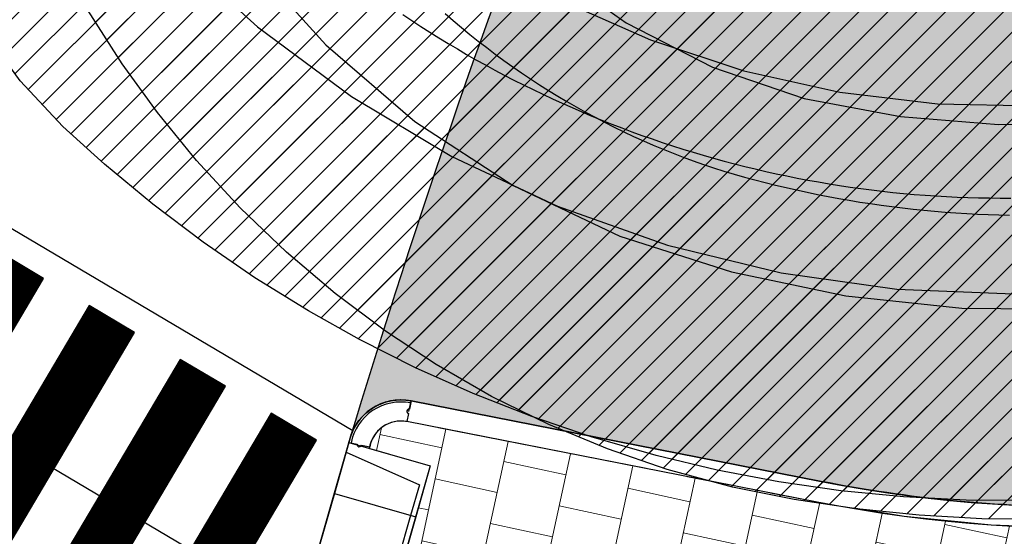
# Model space of a CAD drawing. Header units: metres. Extents: x 147454 to 148962, y 409264 to 410698.
# Tile 20 of 36: x 147487 to 147496, y 410629 to 410634. Entities that reach past the tile are written whole.
import ezdxf

# ---------------------------------------------------------------- set-up
doc = ezdxf.new("R2010")
doc.units = ezdxf.units.M
for name, pattern in [('VH-OPSLUITBAND', [10, 4, -2, 2, -2]), ('VH-OPSLUITBAND_100X200', [16, 8, -2, 4, -2]), ('VH-TROTTOIRBAND_180-200', [20, 10, -2, 2, -2, 2, -2])]:
    doc.linetypes.add(name, pattern=pattern)
doc.layers.get('0').update_dxf_attribs({"color": 151})
doc.layers.get('Defpoints').update_dxf_attribs({"color": 171})
for name, color, linetype, lineweight in [('B-WE-VH-KANTOPSLUITING_OPSLUITBAND-G', 150, 'VH-OPSLUITBAND', 18), ('B-WE-VH-VERHARDING_TEGEL-A-500', 252, 'Continuous', 18), ('T-WE-VH-KANTOPSLUITING_OPSLUITBAND_100X200-G', 150, 'VH-OPSLUITBAND_100X200', 25)]:
    doc.layers.add(name, color=color, linetype=linetype, lineweight=lineweight)
for name, color, linetype in [('OPTIE 03 - TIJDELIJKE ONTSLUITING', 7, 'Continuous'), ('RIJCURVES', 7, 'Continuous'), ('T-WE-VH-BOVENAANZICHT_BOCHTBAND-S', 210, 'Continuous'), ('T-WE-VH-KANTOPSLUITING_ELEMENT_INRIT-S', 210, 'Continuous'), ('T-WE-VH-KANTOPSLUITING_TROTTOIRBAND_180 200-G', 210, 'VH-TROTTOIRBAND_180-200'), ('T-WE-VH-KANTVERHARDING-G', 210, 'Continuous'), ('T-WE-VH-VERHARDING-O', 252, 'Continuous')]:
    doc.layers.add(name, color=color, linetype=linetype)
doc.layers.add('T-WE-VH-FASE-1B', color=7, linetype='Continuous', true_color=0x007f00)
pattern_1 = [(45, (0, 0), (-0.1368591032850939, 0.1368591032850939), [])]

# ---------------------------------------------------------------- blocks, each defined once
blk = doc.blocks.new('B-SVH-INRITELEMENT_180 200_180X800X500_LINKS')
for p, q in [((0, 0), (0, 0.7999999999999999)), ((0, 0.7999999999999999), (0.5, 0.7999999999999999)), ((0.09473684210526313, 0), (0.2, 0.75)), ((0.2, 0.75), (0.5, 0.75)), ((0.5, 0), (0.5, 0.7999999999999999)), ((0, 0), (0.5, 0))]:
    blk.add_line(p, q)
blk = doc.blocks.new('SVH-BOVENAANZICHT_KANTVERHARDING_BOCHTBAND_1820_R050UITW')
for p, q in [((-0.1200000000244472, 0), (-0.1999999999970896, 0)), ((0, 0), (-0.07999999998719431, 0)), ((-0.4999999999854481, -0.3800000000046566), (-0.5, -0.2999999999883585)), ((-0.5, -0.5), (-0.4999999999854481, -0.4200000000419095))]:
    blk.add_line(p, q)
for centre, radius, start, end in [((-0.5, 0), 0.5, 270, 0), ((-0.5, 0), 0.3, 270, 0), ((-0.5, 0), 0.48, 270, 0), ((-0.1000000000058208, 0.0001150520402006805), 0.02000033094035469, 359.6704037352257, 180.3295962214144), ((-0.4998849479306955, -0.4000000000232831), 0.02000033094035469, 269.6704037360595, 90.32959622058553)]:
    blk.add_arc(centre, radius, start, end)
blk = doc.blocks.new('N-SVH-INRITELEMENT_180 200_180X800X500_MIDDEN')
for p, q in [((0, 0), (0, 0.8000000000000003)), ((0, 0.8000000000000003), (0.5, 0.8000000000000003)), ((0, 0.75), (0.5, 0.75)), ((0.5, 0), (0.5, 0.8000000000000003)), ((0, 0), (0.5, 0))]:
    blk.add_line(p, q)
blk = doc.blocks.new('*U6')
at = {"color": 40, "true_color": 0xf8d731, "const_width": 0.5}
for points in [[(-6.572640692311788, 2.147764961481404), (-5.04439758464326, 4.72932902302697)], [(-5.712119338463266, 1.638350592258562), (-4.183876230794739, 4.219914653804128)], [(-4.851597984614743, 1.128936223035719), (-3.323354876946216, 3.710500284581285)], [(-3.991076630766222, 0.6195218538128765), (-2.462833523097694, 3.201085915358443)], [(-3.1305552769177, 0.1101074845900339), (-1.602312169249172, 2.6916715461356)], [(-2.270033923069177, -0.3993068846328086), (-0.7417908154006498, 2.182257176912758)], [(-1.409512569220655, -0.9087212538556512), (0.1187305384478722, 1.672842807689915)]]:
    blk.add_lwpolyline(points, dxfattribs=at)
at = {"color": 40, "true_color": 0xf8d731}
for points in [[(-6.787771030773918, 2.275118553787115), (-6.357510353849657, 2.020411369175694), (-4.829267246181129, 4.60197543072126), (-5.259527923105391, 4.856682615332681)], [(-5.927249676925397, 1.765704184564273), (-5.496989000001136, 1.510996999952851), (-3.968745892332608, 4.092561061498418), (-4.399006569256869, 4.347268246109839)], [(-5.066728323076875, 1.25628981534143), (-4.636467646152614, 1.001582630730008), (-3.108224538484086, 3.583146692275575), (-3.538485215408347, 3.837853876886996)], [(-4.206206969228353, 0.7468754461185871), (-3.775946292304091, 0.4921682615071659), (-2.247703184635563, 3.073732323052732), (-2.677963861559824, 3.328439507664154)], [(-3.34568561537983, 0.2374610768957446), (-2.915424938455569, -0.0172461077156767), (-1.387181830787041, 2.56431795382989), (-1.817442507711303, 2.819025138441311)], [(-2.485164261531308, -0.271953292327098), (-2.054903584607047, -0.5266604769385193), (-0.5266604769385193, 2.054903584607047), (-0.9569211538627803, 2.309610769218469)], [(-1.624642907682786, -0.7813676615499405), (-1.194382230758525, -1.036074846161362), (0.3338608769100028, 1.545489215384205), (-0.0963998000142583, 1.800196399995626)]]:
    blk.add_lwpolyline(points, close=True, dxfattribs=at)
blk = doc.blocks.new('*U65')
at = {"color": 4, "linetype": 'Continuous', "ltscale": 1.524, "flags": 128}
blk.add_lwpolyline([(147496.5137456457, 410629.2813314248), (147495.9199495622, 410629.2847967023), (147495.3269476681, 410629.3151878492), (147494.7360131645, 410629.3728608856), (147494.1483453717, 410629.4572192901), (147493.5652255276, 410629.5684433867), (147492.987850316, 410629.7061029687), (147492.3750494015, 410629.8832359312), (147491.8113987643, 410630.0755527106), (147491.257436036, 410630.2935028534), (147490.7142113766, 410630.5363047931), (147490.1830362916, 410630.8037888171), (147489.6997246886, 410631.0743544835), (147489.1942387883, 410631.3877932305), (147488.7038279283, 410631.7236972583), (147488.2296411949, 410632.0815232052), (147487.7726727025, 410632.4604763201), (147487.3795360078, 410632.8162822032), (147486.9737683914, 410633.2480528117), (147486.6243503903, 410633.7293285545)], dxfattribs=at)
blk = doc.blocks.new('*U8')
at = {"transparency": 33554585}
h = blk.add_hatch(dxfattribs=at)
h.set_pattern_fill('LINE', color=3, scale=0.06096, angle=45, style=0)
h.set_pattern_definition(pattern_1)
h.paths.add_polyline_path([(147499.4894944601, 410668.8264471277), (147496.5814109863, 410662.241538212), (147495.1608108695, 410658.9359694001), (147493.0984251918, 410654.002131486), (147492.4639210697, 410652.3582245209), (147491.9245652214, 410650.7830285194), (147491.4280813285, 410649.1300281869), (147491.0090924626, 410647.5240356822), (147490.6610398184, 410646.0153483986), (147490.3427276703, 410644.4453430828), (147490.2232472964, 410643.6604558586), (147490.1586707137, 410642.8840169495), (147490.1558628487, 410642.5045203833), (147490.174560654, 410642.1350098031), (147490.2691010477, 410641.4360032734), (147490.4248718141, 410640.8031176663), (147490.6225492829, 410640.2447628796), (147490.8560202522, 410639.7386537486), (147491.1329236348, 410639.2572582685), (147491.4526968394, 410638.8019039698), (147491.8117633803, 410638.3780449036), (147492.2079012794, 410637.9885249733), (147492.6371212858, 410637.6375984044), (147493.0935528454, 410637.3292786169), (147493.5578264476, 410637.0730144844), (147494.0589922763, 410636.8524109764), (147494.5770718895, 410636.6789027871), (147495.1051365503, 410636.5542100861), (147495.6441904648, 410636.4779073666), (147496.1869807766, 410636.4512523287), (147496.7289985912, 410636.4744137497), (147497.2657348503, 410636.547001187), (147497.7927480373, 410636.6682162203), (147498.3056843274, 410636.8369117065), (147498.800275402, 410637.0516324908), (147499.277451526, 410637.3134647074), (147499.7229324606, 410637.6143154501), (147500.1384627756, 410637.9541287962), (147500.5015161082, 410638.3095868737), (147500.8487973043, 410638.7161320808), (147501.1587406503, 410639.1547249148), (147501.4358937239, 410639.6371905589), (147501.8944898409, 410640.6012479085), (147502.1468418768, 410641.2062985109), (147502.3681689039, 410641.7965814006), (147502.5754694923, 410642.4171849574), (147502.7587597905, 410643.042420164), (147502.9213257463, 410643.6843988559), (147503.0617424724, 410644.3433878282), (147503.1787553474, 410645.0195571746), (147503.2721645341, 410645.725099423), (147503.342403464, 410646.5125134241), (147503.378102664, 410647.2638886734), (147503.3866363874, 410648.0672153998), (147503.3578006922, 410648.8815796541), (147502.9262857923, 410652.3067258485), (147502.7372511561, 410654.0890467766), (147502.7187536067, 410654.4966543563), (147502.7194051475, 410654.9685935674), (147502.7422828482, 410655.4431574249), (147502.9047807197, 410656.7536601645), (147502.6264976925, 410661.4421732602), (147502.6374052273, 410661.953971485), (147502.6796415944, 410662.4469759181), (147502.7505763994, 410662.9189136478), (147502.8491190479, 410663.3786763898), (147502.9759419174, 410663.8294806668), (147503.1304932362, 410664.2705162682), (147503.3124199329, 410664.7007392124), (147503.5212416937, 410665.1185849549), (147503.7559130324, 410665.5215713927), (147504.0154715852, 410665.9083285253), (147504.2989944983, 410666.2776525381), (147504.6056486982, 410666.6283903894), (147504.9353649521, 410666.9599552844), (147507.7744675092, 410669.4205150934), (147510.4920164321, 410671.8336222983), (147513.0816973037, 410674.2382104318), (147515.6880007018, 410676.7576512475), (147516.9770344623, 410678.0339235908), (147519.3533441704, 410680.7268292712), (147521.7086286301, 410683.3559188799), (147524.1472912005, 410686.0192231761), (147526.6150106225, 410688.6554780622), (147529.1115535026, 410691.2644377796), (147531.6364773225, 410693.8456691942), (147534.1154873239, 410696.3256499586), (147535.9113760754, 410698.0896138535), (147537.7462760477, 410696.3188394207), (147530.3593827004, 410688.663681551), (147527.8911149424, 410686.0684078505), (147525.451493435, 410683.446165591), (147523.0409223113, 410680.7973984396), (147520.7121399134, 410678.18201775), (147518.376451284, 410675.5010661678), (147516.0626467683, 410672.7860252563), (147512.7171342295, 410668.7516004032), (147511.6810338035, 410667.4569370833), (147510.6492457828, 410666.106732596), (147509.6788460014, 410664.7589275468), (147508.7885911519, 410663.4257960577), (147507.9613837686, 410662.0604908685), (147507.5738725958, 410661.3583196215), (147507.2075674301, 410660.6411591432), (147506.8697637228, 410659.9152574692), (147506.5669232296, 410659.1867294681), (147506.301710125, 410658.4524777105), (147506.0751340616, 410657.6970591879), (147506.0767146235, 410657.5932943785), (147506.7633304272, 410655.8492668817), (147507.0630952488, 410655.0334900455), (147507.3217516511, 410654.2375980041), (147507.533435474, 410653.4969437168), (147507.7217056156, 410652.740068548), (147507.8919462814, 410651.933544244), (147508.0336684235, 410651.1134819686), (147508.1463635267, 410650.2761092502), (147508.2289834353, 410649.4149984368), (147508.2796593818, 410648.5151812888), (147508.3030170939, 410647.3580041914), (147508.6381174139, 410646.4696948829), (147508.7933040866, 410645.9759542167), (147508.9309460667, 410645.4677628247), (147509.1374923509, 410644.4769801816), (147509.2638488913, 410643.5036483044), (147509.3170801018, 410642.4862860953), (147509.3126264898, 410641.9555140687), (147509.2884249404, 410641.4459531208), (147509.2407547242, 410640.9015239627), (147509.1703479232, 410640.3600147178), (147509.0769384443, 410639.8205885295), (147508.8467648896, 410638.8409492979), (147508.5884641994, 410638.0143821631), (147508.2745642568, 410637.2033805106), (147507.9341227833, 410636.4683426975), (147507.5145118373, 410635.6974278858), (147506.9903133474, 410634.8785628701), (147506.6501132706, 410634.4109646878), (147506.2785659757, 410633.9457639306), (147505.8861093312, 410633.4980915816), (147505.4737852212, 410633.0686874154), (147505.0535090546, 410632.6691632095), (147504.6386490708, 410632.3074930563), (147504.1727289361, 410631.9360787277), (147503.690401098, 410631.5863790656), (147503.1926082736, 410631.2592514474), (147502.6806661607, 410630.9551266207), (147502.2244861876, 410630.7100019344), (147501.6900309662, 410630.4517416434), (147501.1443968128, 410630.2178750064), (147500.588582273, 410630.0092082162), (147500.0238029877, 410629.8260498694), (147499.4512455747, 410629.6687432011), (147498.8720484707, 410629.5378618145), (147498.2875049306, 410629.4333015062), (147497.69875622, 410629.355769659), (147497.1070985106, 410629.3050021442), (147496.5137456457, 410629.2813314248), (147495.9199495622, 410629.2847967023), (147495.3269476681, 410629.3151878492), (147494.7360131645, 410629.3728608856), (147494.1483453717, 410629.4572192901), (147493.5652255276, 410629.5684433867), (147492.987850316, 410629.7061029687), (147492.3750494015, 410629.8832359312), (147491.8113987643, 410630.0755527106), (147491.257436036, 410630.2935028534), (147490.7142113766, 410630.5363047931), (147490.1830362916, 410630.8037888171), (147489.6997246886, 410631.0743544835), (147489.1942387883, 410631.3877932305), (147488.7038279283, 410631.7236972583), (147488.2296411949, 410632.0815232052), (147487.7726727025, 410632.4604763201), (147487.3795360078, 410632.8162822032), (147486.9737683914, 410633.2480528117), (147486.6243503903, 410633.7293285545), (147486.3394538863, 410634.2569672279), (147486.2240465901, 410634.5371624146), (147486.1281916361, 410634.8275941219), (147486.05332404, 410635.1278748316), (147486.0010825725, 410635.4400960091), (147485.974152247, 410635.7665271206), (147485.9762217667, 410636.1063759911), (147486.1666110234, 410638.6118766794), (147486.3110594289, 410640.759822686), (147486.3969363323, 410641.7637152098), (147486.6185131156, 410643.6675017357), (147486.9503429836, 410645.7508079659), (147488.3511950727, 410649.345927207), (147490.3758403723, 410654.4026613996), (147491.7856056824, 410657.7595176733), (147497.1871006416, 410669.9247695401), (147499.4894944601, 410668.8264471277), (147499.4894944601, 410668.8264471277)], flags=16)
h.paths.add_polyline_path([(147536.8288260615, 410697.2042266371), (147536.6958754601, 410697.3295807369), (147536.6830159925, 410697.3410277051), (147536.5946797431, 410697.4165772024), (147536.5025106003, 410697.4873999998), (147536.4067611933, 410697.5533019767), (147536.3834593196, 410697.5682508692), (147536.3359437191, 410697.5942426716), (147536.287024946, 410697.6174861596), (147536.2368618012, 410697.6379058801), (147536.1856171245, 410697.6554355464), (147536.133457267, 410697.6700182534), (147536.0805515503, 410697.6816066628), (147536.0228772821, 410697.6941858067), (147535.9643491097, 410697.701867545), (147535.9053821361, 410697.7045973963), (147535.8463945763, 410697.7023559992), (147535.7878047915, 410697.6951592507), (147535.7300283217, 410697.6830581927), (147535.6734749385, 410697.6661386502), (147535.626505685, 410697.6446103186), (147535.5817421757, 410697.6188070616), (147535.5395724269, 410697.5889525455), (147535.5003619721, 410697.5553055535), (147535.4922047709, 410697.5474835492), (147535.4841883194, 410697.5395173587), (147534.5573261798, 410696.5791300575), (147534.4318784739, 410696.5577334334), (147533.6113104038, 410695.7074561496), (147533.5943836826, 410695.5812949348), (147529.4633785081, 410691.3006949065), (147529.3755348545, 410691.3182858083), (147528.5549713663, 410690.468000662), (147528.5756775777, 410690.3808474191), (147526.9416844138, 410688.6877009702), (147526.9018123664, 410688.6460064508), (147526.8672000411, 410688.5998523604), (147526.8383419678, 410688.5498981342), (147526.8156504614, 410688.4968575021), (147526.7994497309, 410688.4414882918), (147526.7899712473, 410688.384581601), (147526.7873504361, 410688.3269504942), (147526.7916247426, 410688.2694183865), (147526.802733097, 410688.2128072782), (147526.8205167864, 410688.1579260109), (147526.8447217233, 410688.1055587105), (147526.8750020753, 410688.0564535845), (147526.9109252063, 410688.0113122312), (147527.4526554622, 410687.4885142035), (147527.9943857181, 410686.9657161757), (147528.040775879, 410686.9314208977), (147528.09092666, 410686.9029057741), (147528.1441215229, 410686.8805782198), (147528.1996004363, 410686.864757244), (147528.2565707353, 410686.8556688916), (147528.3142184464, 410686.853443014), (147528.3717199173, 410686.8581114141), (147528.4282535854, 410686.869607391), (147528.4830117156, 410686.8877666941), (147528.5352119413, 410686.9123298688), (147528.5841084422, 410686.9429459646), (147528.6290026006, 410686.9791775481), (147528.6692529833, 410687.0205069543), (147530.3032272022, 410688.7136716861), (147530.3910616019, 410688.696077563), (147531.2116314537, 410689.5463565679), (147531.1909281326, 410689.6335191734), (147535.3219309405, 410693.9141214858), (147535.4474104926, 410693.9355235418), (147536.267972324, 410694.7858068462), (147536.2848947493, 410694.9119360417), (147537.2117173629, 410695.8723614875), (147537.2193934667, 410695.8806561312), (147537.2269204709, 410695.8890863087), (147537.2591519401, 410695.9294683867), (147537.2874881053, 410695.9726730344), (147537.3116833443, 410696.0183257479), (147537.3315279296, 410696.0660308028), (147537.3464258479, 410696.1231500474), (147537.3564648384, 410696.1813202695), (147537.3615737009, 410696.2401289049), (147537.3617162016, 410696.2991588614), (147537.3568913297, 410696.3579914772), (147537.3471333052, 410696.4162094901), (147537.3325113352, 410696.4733999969), (147537.3190490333, 410696.5258601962), (147537.3026208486, 410696.5774685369), (147537.2832801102, 410696.6280574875), (147537.2610896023, 410696.6774628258), (147537.23612136, 410696.7255241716), (147537.2084564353, 410696.7720855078), (147537.1326155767, 410696.8760979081), (147537.051435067, 410696.9759985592), (147536.9651374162, 410697.0715136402), (147536.8739591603, 410697.1623813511), (147536.8322210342, 410697.200950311), (147536.8305470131, 410697.2026127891)], is_closed=False, flags=8)
h.paths.add_polyline_path([(147492.8740041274, 410657.0689217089), (147493.0418601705, 410656.9967146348), (147493.0578635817, 410656.9903672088), (147493.1667399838, 410656.9496615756), (147493.2775975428, 410656.9147098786), (147493.3901324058, 410656.8856079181), (147493.4171460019, 410656.8795488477), (147493.4706913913, 410656.8714126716), (147493.5246132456, 410656.8663392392), (147493.5787365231, 410656.8643450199), (147493.6328855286, 410656.8654364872), (147493.6868844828, 410656.8696100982), (147493.740558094, 410656.8768523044), (147493.7990510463, 410656.8847977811), (147493.8566680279, 410656.8976367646), (147493.9130003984, 410656.9152781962), (147493.9676486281, 410656.9375969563), (147494.0202251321, 410656.9644347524), (147494.0703570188, 410656.995601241), (147494.1176887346, 410657.0308753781), (147494.1544372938, 410657.0671951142), (147494.1876487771, 410657.1067751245), (147494.2170353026, 410657.1492723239), (147494.2423421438, 410657.1943183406), (147494.2473251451, 410657.2044619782), (147494.2521265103, 410657.2146928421), (147494.7937811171, 410658.4345401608), (147494.904301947, 410658.4976281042), (147495.3838288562, 410659.5776083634), (147495.3564995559, 410659.7019316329), (147497.7705832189, 410665.1389290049), (147497.8591363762, 410665.1525041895), (147498.3386562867, 410666.232490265), (147498.2893391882, 410666.3072716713), (147499.2442210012, 410668.4578249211), (147499.2673917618, 410668.5106579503), (147499.2840930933, 410668.5658782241), (147499.2940863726, 410668.6226967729), (147499.2972288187, 410668.6803017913), (147499.2934755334, 410668.7378702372), (147499.2828801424, 410668.794579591), (147499.2655940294, 410668.8496196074), (147499.2418641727, 410668.9022038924), (147499.2120296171, 410668.9515811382), (147499.1765166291, 410668.9970458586), (147499.1358326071, 410669.0379484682), (147499.0905588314, 410669.0737045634), (147499.0413421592, 410669.1038032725), (147498.3532644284, 410669.4093167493), (147497.6651866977, 410669.7148302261), (147497.6098532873, 410669.7311528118), (147497.5529676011, 410669.7407565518), (147497.4953424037, 410669.7435042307), (147497.4378010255, 410669.7393565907), (147497.3811655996, 410669.7283728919), (147497.3262453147, 410669.7107100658), (147497.2738248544, 410669.6866204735), (147497.2246531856, 410669.6564482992), (147497.1794328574, 410669.6206246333), (147497.1388099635, 410669.5796613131), (147497.1033649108, 410669.5341436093), (147497.073604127, 410669.4847218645), (147497.0499528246, 410669.4321022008), (147496.0950950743, 410667.2815382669), (147496.0065495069, 410667.2679692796), (147495.5270215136, 410666.1879867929), (147495.5763391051, 410666.1131956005), (147493.1622584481, 410660.6761968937), (147493.0517095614, 410660.6130929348), (147492.5721905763, 410659.5331091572), (147492.5995129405, 410659.4088174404), (147492.0579085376, 410658.1889478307), (147492.0535394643, 410658.1785250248), (147492.0493569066, 410658.1680259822), (147492.0329144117, 410658.119044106), (147492.021098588, 410658.0687453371), (147492.014011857, 410658.0175656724), (147492.0117156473, 410657.9659487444), (147492.017292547, 410657.9071826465), (147492.0277943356, 410657.8490941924), (147492.0431465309, 410657.7920953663), (147492.0632402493, 410657.7365904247), (147492.087932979, 410657.6829730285), (147492.1170495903, 410657.6316234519), (147492.1503835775, 410657.5829058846), (147492.1810071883, 410657.5382348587), (147492.2141252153, 410657.4953804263), (147492.2496301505, 410657.4544817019), (147492.2874067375, 410657.4156714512), (147492.3273323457, 410657.3790756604), (147492.369277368, 410657.3448131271), (147492.4761681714, 410657.2730860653), (147492.586666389, 410657.2070515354), (147492.7004691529, 410657.1468905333), (147492.8172645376, 410657.0927679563), (147492.8696920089, 410657.0708363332), (147492.8718343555, 410657.0698481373)], is_closed=False, flags=8)
at = {"color": 2, "linetype": 'Continuous', "ltscale": 1.524, "flags": 128}
for points in [[(147486.7442910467, 410639.5003947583), (147486.6372141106, 410638.4561635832), (147486.71606191, 410637.3562792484), (147487.0568033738, 410636.2835930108), (147487.6626997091, 410635.3201436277), (147488.4023666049, 410634.5000873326), (147489.2198355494, 410633.7574600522), (147490.1070626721, 410633.0996549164), (147491.0552986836, 410632.5332292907), (147492.0551762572, 410632.0638376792), (147493.0968036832, 410631.6961737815), (147494.1698638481, 410631.4339222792), (147495.2637175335, 410631.2797208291), (147496.3675099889, 410631.2351326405)], [(147489.1069095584, 410640.0562786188), (147488.9940687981, 410639.0578387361), (147488.8955421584, 410638.0787942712), (147488.9761933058, 410637.1641029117), (147489.2874360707, 410636.3289258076), (147489.8228117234, 410635.6329418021), (147490.521117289, 410635.0188613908), (147491.2775086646, 410634.4779055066), (147492.0843371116, 410634.0154891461), (147492.933459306, 410633.6362336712), (147493.8163185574, 410633.3439222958), (147494.7240300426, 410633.1414638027), (147495.6474692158, 410633.0308648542), (147496.5773625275, 410633.0132111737)]]:
    blk.add_lwpolyline(points, dxfattribs=at)
at = {"color": 6, "linetype": 'Continuous', "ltscale": 1.524, "flags": 128}
blk.add_lwpolyline([(147490.5932406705, 410633.8751448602), (147490.6777898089, 410633.81880733), (147490.762897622, 410633.7633173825), (147490.8485556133, 410633.7086805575), (147490.9347552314, 410633.6549023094), (147491.0214878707, 410633.6019880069), (147491.1087448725, 410633.5499429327), (147491.1965175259, 410633.4987722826), (147491.2847970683, 410633.4484811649), (147491.3735746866, 410633.3990746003), (147491.4628415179, 410633.3505575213), (147491.5525886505, 410633.3029347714), (147491.6428071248, 410633.2562111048), (147491.733487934, 410633.2103911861), (147491.8246220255, 410633.1654795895), (147491.9162003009, 410633.1214807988), (147492.0082136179, 410633.0783992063), (147492.1006527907, 410633.036239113), (147492.1935085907, 410632.9950047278), (147492.2867717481, 410632.9547001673), (147492.3804329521, 410632.915329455), (147492.4744828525, 410632.8768965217), (147492.5689120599, 410632.8394052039), (147492.6637111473, 410632.8028592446), (147492.7588706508, 410632.7672622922), (147492.8543810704, 410632.7326179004), (147492.950232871, 410632.6989295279), (147493.0464164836, 410632.6662005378), (147493.1429223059, 410632.6344341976), (147493.2397407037, 410632.6036336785), (147493.3368620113, 410632.5738020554), (147493.4342765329, 410632.5449423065), (147493.5319745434, 410632.5170573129), (147493.6299462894, 410632.4901498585), (147493.7281819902, 410632.4642226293), (147493.8266718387, 410632.4392782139), (147493.9254060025, 410632.4153191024), (147494.0243746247, 410632.3923476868), (147494.1235678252, 410632.3703662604), (147494.2229757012, 410632.3493770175), (147494.3225883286, 410632.3293820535), (147494.4223957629, 410632.3103833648), (147494.5223880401, 410632.2923828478), (147494.6225551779, 410632.2753822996), (147494.7228871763, 410632.2593834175), (147494.8233740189, 410632.2443877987), (147494.9240056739, 410632.23039694), (147495.0247720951, 410632.2174122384), (147495.1256632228, 410632.2054349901), (147495.2266689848, 410632.1944663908), (147495.3277792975, 410632.1845075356), (147495.4289840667, 410632.1755594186), (147495.5302731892, 410632.1676229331), (147495.6316365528, 410632.1606988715), (147495.7330640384, 410632.1547879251), (147495.8345455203, 410632.1498906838), (147495.9360708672, 410632.1460076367), (147496.0376299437, 410632.1431391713), (147496.139212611, 410632.1412855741), (147496.2408087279, 410632.14044703), (147496.3424081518, 410632.1406236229)], dxfattribs=at)
blk.add_blockref('*U65', (0, 0))
blk = doc.blocks.new('*U142')
at = {"color": 4, "linetype": 'Continuous', "ltscale": 1.524, "flags": 128}
blk.add_lwpolyline([(147496.6638999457, 410629.1016858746), (147496.0687308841, 410629.1084125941), (147495.4744430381, 410629.1424052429), (147494.8822764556, 410629.2034541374), (147494.2934593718, 410629.2913984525), (147493.7096921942, 410629.4081953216), (147493.0910670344, 410629.5755352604), (147492.5266660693, 410629.7688669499), (147491.9737733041, 410629.9986633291), (147491.4327433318, 410630.2648329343), (147490.9078315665, 410630.5656302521), (147490.4282306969, 410630.8808734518), (147489.9526159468, 410631.2366794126), (147489.4919841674, 410631.6275039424), (147489.0541503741, 410632.0480060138), (147488.6423990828, 410632.4950988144), (147488.2725183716, 410632.948308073), (147487.9386189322, 410633.4088793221), (147487.6142142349, 410633.9153232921), (147487.3228586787, 410634.4344378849), (147487.0642353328, 410634.9639248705), (147486.8379366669, 410635.5014853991)], dxfattribs=at)
blk = doc.blocks.new('*U101')
at = {"transparency": 33554585}
h = blk.add_hatch(dxfattribs=at)
h.set_pattern_fill('LINE', color=3, scale=0.06096, angle=45, style=0)
h.set_pattern_definition(pattern_1)
h.paths.add_polyline_path([(147499.4708271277, 410668.7886565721), (147497.1901193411, 410663.9000776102), (147496.4590731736, 410662.2686227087), (147495.7501349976, 410660.6299698), (147495.0622617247, 410658.9817068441), (147494.3999348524, 410657.3350759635), (147493.7566586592, 410655.6741652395), (147493.1380988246, 410654.0137346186), (147491.998330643, 410650.7805861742), (147491.4642703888, 410649.1232004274), (147491.2308265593, 410648.3174182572), (147491.0179468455, 410647.5010050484), (147490.8348343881, 410646.6913111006), (147490.6857375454, 410645.8913682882), (147490.5737810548, 410645.1003665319), (147490.50250771, 410644.32222159), (147490.4746967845, 410643.5600065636), (147490.4926502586, 410642.8173534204), (147490.5579893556, 410642.0983627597), (147490.6715835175, 410641.40729597), (147490.833721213, 410640.7494101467), (147491.0449957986, 410640.1265622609), (147491.306281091, 410639.5418323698), (147491.6172316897, 410639.0020369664), (147491.9722937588, 410638.5123902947), (147492.3633098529, 410638.0750798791), (147492.7854470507, 410637.6881211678), (147493.2270637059, 410637.3557154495), (147493.6855317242, 410637.073525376), (147494.1477623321, 410636.8438836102), (147494.6463696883, 410636.6499868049), (147495.1586095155, 410636.50326033), (147495.6850130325, 410636.4036460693), (147496.2180916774, 410636.3528979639), (147496.7533184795, 410636.3513946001), (147497.2861477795, 410636.3991400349), (147497.8120447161, 410636.4957108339), (147498.3317610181, 410636.6418557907), (147498.8303766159, 410636.8333076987), (147499.3089981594, 410637.0696419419), (147499.7421809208, 410637.3339931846), (147500.1709486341, 410637.6510713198), (147500.5672247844, 410638.0041861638), (147500.9304229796, 410638.3925656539), (147501.2600449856, 410638.8167257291), (147501.556747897, 410639.2729968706), (147501.8257700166, 410639.7595533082), (147502.060010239, 410640.2517593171), (147502.2765314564, 410640.7775983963), (147502.4830931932, 410641.3598980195), (147502.6676070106, 410641.9684915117), (147502.830324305, 410642.5989039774), (147502.9724030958, 410643.2513393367), (147503.0950080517, 410643.9255619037), (147503.2005742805, 410644.6337497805), (147503.2891070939, 410645.378269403), (147503.4118450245, 410646.9378874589), (147503.4691585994, 410648.5082368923), (147503.3292664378, 410653.7409728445), (147503.3432977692, 410655.5162412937), (147503.3835731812, 410656.4526624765), (147503.5011254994, 410657.8674473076), (147503.5067334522, 410660.8593245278), (147503.5361150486, 410661.9098934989), (147503.6410621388, 410662.9616694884), (147503.813430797, 410663.9398351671), (147504.0478630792, 410664.8611441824), (147504.3509287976, 410665.7591947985), (147504.7240263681, 410666.630721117), (147505.1675874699, 410667.4697262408), (147505.4155954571, 410667.8751816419), (147505.6811761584, 410668.2701117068), (147505.9640088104, 410668.6538617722), (147506.2639638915, 410669.0256362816), (147506.5809305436, 410669.3846800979), (147506.9147807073, 410669.7299832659), (147507.2652505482, 410670.060831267), (147507.6202903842, 410670.3667574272), (147510.5289519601, 410672.6199410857), (147511.9655884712, 410673.7602509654), (147514.6826962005, 410675.9929487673), (147517.4288435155, 410678.3471671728), (147518.0908675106, 410678.9665891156), (147518.7179596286, 410679.616730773), (147523.5239581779, 410684.8800370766), (147528.4178941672, 410690.1702107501), (147533.2798153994, 410695.3577555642), (147535.8721986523, 410698.0965246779), (147537.7370846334, 410696.3573581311), (147528.0258517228, 410685.9323730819), (147523.1596433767, 410680.6396027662), (147518.4043337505, 410675.3994846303), (147513.6906245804, 410670.1372042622), (147512.5553021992, 410668.843340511), (147511.5170483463, 410667.603708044), (147510.5020680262, 410666.3119242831), (147509.5471251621, 410664.9913172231), (147509.0954511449, 410664.3161328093), (147508.6645293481, 410663.6300466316), (147508.2573464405, 410662.9323452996), (147507.8772452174, 410662.2216576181), (147507.5257405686, 410661.4907939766), (147507.2170140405, 410660.758779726), (147506.947671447, 410660.0021881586), (147506.7205382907, 410659.2167041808), (147506.5337731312, 410658.4073320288), (147506.3842009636, 410657.5787522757), (147506.5358701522, 410656.6950239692), (147507.2735984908, 410653.3115747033), (147509.0037262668, 410646.1343518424), (147509.2233203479, 410645.17188438), (147509.4075819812, 410644.2280173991), (147509.5224100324, 410643.2799460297), (147509.5675651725, 410642.3341741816), (147509.5442969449, 410641.3965454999), (147509.4524958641, 410640.4537303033), (147509.2904581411, 410639.509709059), (147509.0644872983, 410638.5877184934), (147508.7684128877, 410637.6734122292), (147508.4445796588, 410636.869731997), (147507.9987647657, 410635.9589105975), (147507.7417503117, 410635.503842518), (147507.4614542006, 410635.051286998), (147507.1721788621, 410634.6236507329), (147506.843063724, 410634.177900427), (147506.4868207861, 410633.7363269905), (147506.1036900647, 410633.3017053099), (147505.6940342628, 410632.877358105), (147505.2290378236, 410632.4388216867), (147504.777088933, 410632.0511262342), (147504.307672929, 410631.6846011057), (147503.8220332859, 410631.3396796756), (147503.3210321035, 410631.0172997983), (147502.8565818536, 410630.7461378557), (147502.329510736, 410630.4685634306), (147501.7903719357, 410630.2151087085), (147501.2400853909, 410629.9867735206), (147500.6799777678, 410629.7836168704), (147500.1839002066, 410629.6273954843), (147499.6094509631, 410629.4731733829), (147499.0284919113, 410629.3452723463), (147498.4422420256, 410629.2438991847), (147497.8518888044, 410629.1695204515), (147497.2587070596, 410629.1219010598), (147496.6638999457, 410629.1016858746), (147496.0687308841, 410629.1084125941), (147495.4744430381, 410629.1424052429), (147494.8822764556, 410629.2034541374), (147494.2934593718, 410629.2913984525), (147493.7096921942, 410629.4081953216), (147493.0910670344, 410629.5755352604), (147492.5266660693, 410629.7688669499), (147491.9737733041, 410629.9986633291), (147491.4327433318, 410630.2648329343), (147490.9078315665, 410630.5656302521), (147490.4282306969, 410630.8808734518), (147489.9526159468, 410631.2366794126), (147489.4919841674, 410631.6275039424), (147489.0541503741, 410632.0480060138), (147488.6423990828, 410632.4950988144), (147488.2725183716, 410632.948308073), (147487.9386189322, 410633.4088793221), (147487.6142142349, 410633.9153232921), (147487.3228586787, 410634.4344378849), (147487.0642353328, 410634.9639248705), (147486.8379366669, 410635.5014853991), (147486.6433911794, 410636.0449762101), (147486.4798555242, 410636.5925361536), (147486.3461635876, 410637.1441645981), (147486.2417765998, 410637.6978812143), (147486.1659243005, 410638.2516881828), (147486.1177287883, 410638.8038401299), (147486.0961886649, 410639.3528724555), (147486.1002908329, 410639.899655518), (147486.1291776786, 410640.4429308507), (147486.1818918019, 410640.981363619), (147486.2573925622, 410641.5138299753), (147486.3546607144, 410642.0394110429), (147486.472399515, 410642.5568052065), (147487.5746568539, 410646.4125110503), (147488.1239394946, 410648.2366560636), (147488.6833597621, 410650.0079716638), (147489.2669945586, 410651.7740153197), (147489.8441806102, 410653.4474564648), (147490.4695711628, 410655.1873966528), (147491.1160704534, 410656.9066830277), (147491.4624195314, 410657.6986488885), (147493.7499401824, 410662.5840744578), (147495.2514295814, 410665.8881964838), (147496.0247399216, 410667.525143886), (147497.1871006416, 410669.9247695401), (147499.4708271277, 410668.7886565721), (147499.4708271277, 410668.7886565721)], flags=16)
h.paths.add_polyline_path([(147536.8046416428, 410697.2269414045), (147536.6695687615, 410697.3500057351), (147536.6565155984, 410697.3612313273), (147536.5669014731, 410697.4352605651), (147536.4735357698, 410697.5044983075), (147536.3766743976, 410697.5687547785), (147536.3531205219, 410697.5833033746), (147536.3051677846, 410697.6084795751), (147536.2558590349, 410697.630883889), (147536.2053543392, 410697.6504435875), (147536.1538176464, 410697.6670951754), (147536.1014162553, 410697.6807845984), (147536.0483202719, 410697.6914674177), (147535.9904395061, 410697.7030593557), (147535.9317886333, 410697.709740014), (147535.8727836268, 410697.711462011), (147535.8138429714, 410697.7082131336), (147535.7553846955, 410697.7000164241), (147535.6978234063, 410697.6869300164), (147535.6415673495, 410697.6690467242), (147535.5949727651, 410697.6467190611), (147535.5506566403, 410697.620154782), (147535.5090031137, 410697.5895841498), (147535.4703732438, 410697.555272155), (147535.4623508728, 410697.5473119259), (147535.4544716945, 410697.5392099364), (147534.5441531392, 410696.5631272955), (147534.4190893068, 410696.5395905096), (147533.6131680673, 410695.6754178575), (147533.5983992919, 410695.5489858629), (147529.541131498, 410691.1984320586), (147529.453000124, 410691.2145195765), (147528.6470836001, 410690.3503391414), (147528.6692758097, 410690.2635523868), (147527.0644486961, 410688.5427361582), (147527.0252948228, 410688.5003665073), (147526.9914760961, 410688.4536277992), (147526.9634757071, 410688.4031878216), (147526.9416937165, 410688.3497672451), (147526.9264413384, 410688.2941293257), (147526.917936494, 410688.2370690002), (147526.9163006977, 410688.1794015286), (147526.9215573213, 410688.1219508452), (147526.9336312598, 410688.0655377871), (147526.9523500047, 410688.0109683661), (147526.9774461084, 410687.9590222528), (147527.0085610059, 410687.9104416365), (147527.0452501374, 410687.8659206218), (147527.5958333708, 410687.3524544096), (147528.1464166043, 410686.8389881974), (147528.1933859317, 410686.8054905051), (147528.244016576, 410686.7778363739), (147528.2975851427, 410686.7564209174), (147528.3533262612, 410686.7415501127), (147528.41044352, 410686.7334364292), (147528.468120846, 410686.7321957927), (147528.5255341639, 410686.7378459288), (147528.5818631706, 410686.7503061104), (147528.6363030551, 410686.7693983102), (147528.6880759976, 410686.794849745), (147528.7364422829, 410686.8262967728), (147528.7807108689, 410686.8632900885), (147528.8202492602, 410686.9053011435), (147530.4250571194, 410688.6261353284), (147530.5131792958, 410688.6100444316), (147531.3191022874, 410689.4742188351), (147531.2969128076, 410689.5610150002), (147535.3541781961, 410693.9115710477), (147535.4792737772, 410693.9351138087), (147536.2851886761, 410694.7992923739), (147536.2999537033, 410694.9256922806), (147537.2102320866, 410695.9018123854), (147537.2177653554, 410695.9102369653), (147537.2251472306, 410695.9187945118), (147537.2566840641, 410695.959721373), (147537.2842779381, 410696.0034038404), (147537.3076896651, 410696.049463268), (147537.326716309, 410696.0975004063), (147537.3406361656, 410696.154865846), (147537.3496798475, 410696.2131990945), (147537.3537832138, 410696.2720864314), (147537.3529171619, 410696.3311102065), (147537.3470878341, 410696.3898518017), (147537.336336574, 410696.4478946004), (147537.3207396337, 410696.5048269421), (147537.3063830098, 410696.5570494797), (147537.2890754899, 410696.6083696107), (147537.268873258, 410696.6586207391), (147537.2458418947, 410696.7076397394), (147537.2200561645, 410696.7552674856), (147537.1915997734, 410696.8013493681), (147537.113992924, 410696.9040508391), (147537.0311174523, 410697.0025499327), (147536.9432005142, 410697.0965766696), (147536.8504830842, 410697.1858733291), (147536.8080920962, 410697.22372356), (147536.8063899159, 410697.2253571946)], is_closed=False, flags=8)
h.paths.add_polyline_path([(147492.6171087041, 410657.1579845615), (147492.7834832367, 410657.0824264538), (147492.7993561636, 410657.075759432), (147492.9073945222, 410657.0328789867), (147493.017529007, 410656.9957115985), (147493.1294577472, 410656.9643591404), (147493.1563444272, 410656.9577596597), (147493.2097159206, 410656.9485515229), (147493.2635252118, 410656.9423979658), (147493.3175976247, 410656.9393189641), (147493.3717576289, 410656.9393245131), (147493.4258294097, 410656.9424145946), (147493.4796374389, 410656.9485791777), (147493.5382779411, 410656.9553502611), (147493.5961407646, 410656.967031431), (147493.6528155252, 410656.9835398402), (147493.7079002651, 410657.0047584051), (147493.7610043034, 410657.0305366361), (147493.8117510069, 410657.0606917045), (147493.8597804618, 410657.0950097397), (147493.897249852, 410657.1305853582), (147493.9312482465, 410657.1694915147), (147493.9614809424, 410657.211390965), (147493.9876858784, 410657.2559205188), (147493.99287126, 410657.265962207), (147493.997876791, 410657.2760947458), (147494.5638807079, 410658.4848365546), (147494.6756442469, 410658.5456958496), (147495.1767285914, 410659.6158443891), (147495.1518974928, 410659.7406906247), (147497.6745088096, 410665.1281921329), (147497.7633163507, 410665.1399890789), (147498.2643938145, 410666.210143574), (147498.216586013, 410666.2858987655), (147499.2143949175, 410668.4168741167), (147499.2386203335, 410668.4692319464), (147499.2564254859, 410668.5241062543), (147499.2675559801, 410668.5807130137), (147499.2718527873, 410668.6382434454), (147499.269254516, 410668.6958755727), (147499.2597982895, 410668.7527859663), (147499.2436192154, 410668.8081615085), (147499.2209484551, 410668.8612110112), (147499.1921099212, 410668.9111765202), (147499.1575156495, 410668.9573441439), (147499.117659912, 410668.9990542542), (147499.0731121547, 410669.0357109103), (147499.0245088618, 410669.0667903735), (147498.3426950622, 410669.3860385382), (147497.6608812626, 410669.7052867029), (147497.6058862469, 410669.7227154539), (147497.5492045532, 410669.7334578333), (147497.4916460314, 410669.7373603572), (147497.4340330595, 410669.7343672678), (147497.3771887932, 410669.7245213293), (147497.3219254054, 410669.7079632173), (147497.2690324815, 410669.6849295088), (147497.219265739, 410669.6557493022), (147497.1733362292, 410669.620839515), (147497.1319001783, 410669.5806989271), (147497.0955496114, 410669.5359010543), (147497.0648038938, 410669.4870859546), (147497.0401023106, 410669.4349510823), (147496.0423172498, 410667.3039645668), (147495.9535174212, 410667.2921736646), (147495.4524319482, 410666.2220229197), (147495.5002400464, 410666.1462579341), (147492.9776317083, 410660.7587550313), (147492.865839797, 410660.6978802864), (147492.3647633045, 410659.6277280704), (147492.389588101, 410659.5029135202), (147491.823633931, 410658.2941484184), (147491.8190567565, 410658.2838153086), (147491.8146645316, 410658.2734022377), (147491.7972432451, 410658.2247598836), (147491.7844212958, 410658.1747081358), (147491.7763098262, 410658.12368085), (147491.7729791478, 410658.0721203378), (147491.7773766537, 410658.0132542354), (147491.7867116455, 410657.9549668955), (147491.800917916, 410657.8976717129), (147491.8198947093, 410657.8417750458), (147491.843507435, 410657.7876733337), (147491.8715886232, 410657.7357502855), (147491.9039391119, 410657.6863741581), (147491.933660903, 410657.6410981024), (147491.965913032, 410657.5975882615), (147492.0005908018, 410657.5559858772), (147492.037581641, 410657.5164259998), (147492.0767654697, 410657.4790370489), (147492.118015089, 410657.4439403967), (147492.2234462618, 410657.3700845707), (147492.3325982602, 410657.3018478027), (147492.445171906, 410657.2394171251), (147492.5608586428, 410657.182963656), (147492.612835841, 410657.1599852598), (147492.6149579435, 410657.1589543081)], is_closed=False, flags=8)
at = {"color": 2, "linetype": 'Continuous', "ltscale": 1.524, "flags": 128}
for points in [[(147487.0375442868, 410639.3849613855), (147487.2403644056, 410638.3233879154), (147487.5475374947, 410637.2810108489), (147487.9629869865, 410636.2709491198), (147488.4886206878, 410635.307909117), (147489.1239020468, 410634.4079187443), (147489.8654441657, 410633.5879487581), (147490.7066551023, 410632.8654183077), (147491.6374660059, 410632.2575887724), (147492.6441748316, 410631.780858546), (147493.7001445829, 410631.4435337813), (147494.7813521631, 410631.2166455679), (147495.8798039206, 410631.0986855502), (147496.9845526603, 410631.090836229)], [(147489.1828762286, 410640.0895206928), (147489.2969937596, 410639.1412033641), (147489.5032359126, 410638.2153066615), (147489.8045492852, 410637.3222765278), (147490.2021899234, 410636.4739230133), (147490.695382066, 410635.6832036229), (147491.2809905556, 410634.9639161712), (147491.9532293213, 410634.3302977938), (147492.7034310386, 410633.7965320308), (147493.5199045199, 410633.3761723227), (147494.387906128, 410633.0814976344), (147495.2975167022, 410632.9123113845), (147496.2248528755, 410632.836895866), (147497.155080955, 410632.8544115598)]]:
    blk.add_lwpolyline(points, dxfattribs=at)
at = {"color": 6, "linetype": 'Continuous', "ltscale": 1.524, "flags": 128}
blk.add_lwpolyline([(147490.9934342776, 410633.8843053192), (147491.0702518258, 410633.8178104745), (147491.1479428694, 410633.7523383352), (147491.2264972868, 410633.6879046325), (147491.3059046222, 410633.6245250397), (147491.386154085, 410633.5622151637), (147491.4672345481, 410633.500990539), (147491.549134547, 410633.440866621), (147491.6318422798, 410633.3818587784), (147491.7153456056, 410633.3239822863), (147491.7996320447, 410633.2672523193), (147491.8846887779, 410633.2116839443), (147491.9705026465, 410633.1572921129), (147492.0570601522, 410633.1040916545), (147492.144347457, 410633.0520972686), (147492.2323503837, 410633.0013235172), (147492.3210544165, 410632.951784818), (147492.4104447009, 410632.9034954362), (147492.5005060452, 410632.8564694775), (147492.5912229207, 410632.8107208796), (147492.6825794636, 410632.7662634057), (147492.7745594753, 410632.7231106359), (147492.8671464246, 410632.6812759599), (147492.9603234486, 410632.6407725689), (147493.054073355, 410632.6016134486), (147493.1483786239, 410632.5638113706), (147493.2432214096, 410632.5273788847), (147493.3385835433, 410632.4923283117), (147493.4344465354, 410632.4586717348), (147493.5307915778, 410632.4264209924), (147493.6275995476, 410632.39558767), (147493.7248510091, 410632.3661830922), (147493.8226959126, 410632.3388179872), (147493.9208093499, 410632.3124318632), (147494.0191815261, 410632.2870273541), (147494.1178026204, 410632.2626069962), (147494.2166627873, 410632.2391732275), (147494.3157521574, 410632.2167283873), (147494.4150608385, 410632.1952747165), (147494.5145789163, 410632.1748143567), (147494.6142964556, 410632.1553493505), (147494.7142035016, 410632.1368816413), (147494.8142900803, 410632.1194130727), (147494.9145461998, 410632.1029453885), (147495.0149618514, 410632.0874802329), (147495.1155270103, 410632.0730191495), (147495.216231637, 410632.0595635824), (147495.3170656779, 410632.0471148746), (147495.4180190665, 410632.035674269), (147495.5190817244, 410632.0252429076), (147495.6202435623, 410632.0158218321), (147495.7214944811, 410632.0074119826), (147495.8228243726, 410632.0000141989), (147495.924223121, 410631.9936292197), (147496.0256806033, 410631.9882576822), (147496.1271866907, 410631.9839001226), (147496.2287312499, 410631.9805569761), (147496.3303041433, 410631.9782285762)], dxfattribs=at)
blk.add_blockref('*U142', (0, 0))
blk = doc.blocks.new('Fase 1 - Gebouw A + B')
at = {"layer": 'B-WE-VH-VERHARDING_TEGEL-A-500'}
h = blk.add_hatch(dxfattribs=at)
h.set_pattern_fill('AVH-TEGEL_300X300_HALFST', color=256, scale=2, angle=347.759022, pattern_type=2)
h.set_pattern_definition([(347.759022, (0, 0), (0.6499658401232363, 0.1659650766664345), [0.6, -0.6]), (77.75902199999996, (0, 0), (-0.5863587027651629, 0.127214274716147), [])])
edge = h.paths.add_edge_path()
edge.add_line((148914.3719642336, 410643.4685596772), (148932.2885859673, 410661.8212174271))
edge.add_line((148932.2885859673, 410661.8212174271), (148932.4101297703, 410663.7268976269))
edge.add_line((148932.4101297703, 410663.7268976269), (148927.8240135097, 410664.0214255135))
edge.add_arc((148925.2907268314, 410624.3021297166), 39.79999999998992, 86.35063262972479, 106.2854769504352)
edge.add_line((148914.1298749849, 410662.5052105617), (148910.8424031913, 410661.5447910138))
edge.add_arc((148912.1884355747, 410656.9373842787), 4.79999999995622, 106.2854769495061, 192.6928549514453)
edge.add_line((148907.5057382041, 410655.8827064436), (148909.9300402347, 410645.1189714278))
edge.add_arc((148897.0526224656, 410642.2186073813), 13.20000000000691, -101.10171906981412, 12.692854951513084, ccw=False)
edge.add_line((148894.5109438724, 410629.2656204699), (148890.6321726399, 410630.0267259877))
edge.add_arc((148890.5745709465, 410629.7315277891), 0.3007655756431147, 78.9586774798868, 172.0277799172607)
edge.add_line((148890.2767121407, 410629.7732418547), (148890.8527237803, 410629.6079337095))
edge.add_line((148890.8527237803, 410629.6079337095), (148889.9305289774, 410626.3930179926))
edge.add_line((148889.9305289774, 410626.3930179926), (148906.8486838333, 410622.7225159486))
edge.add_arc((148907.4847552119, 410625.6543094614), 3.000000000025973, 257.7590219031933, 347.8999999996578)
edge.add_line((148910.4181049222, 410625.0254537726), (148911.2094084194, 410628.7165548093))
edge.add_line((148911.2094084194, 410628.7165548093), (148914.3719642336, 410643.4685596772))
at = {"layer": 'T-WE-VH-VERHARDING-O', "true_color": 0x636466, "transparency": 33554559}
h = blk.add_hatch(color=251, dxfattribs=at)
h.dxf.hatch_style = 1
edge = h.paths.add_edge_path()
edge.add_arc((148966.2988676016, 410606.9200195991), 79.58357759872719, 153.5804489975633, 163.2703694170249, ccw=False)
edge.add_arc((148990.4720093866, 410597.6106831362), 105.401931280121, 144.8527110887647, 154.8952706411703, ccw=False)
edge.add_arc((148909.6652578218, 410655.0180474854), 6.29413527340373, 119.206289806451, 148.6943646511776, ccw=False)
edge.add_line((148906.594, 410660.512), (148910.7863185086, 410661.7367662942))
edge.add_arc((148912.1890351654, 410656.9369869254), 5.000549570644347, 106.290794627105, 192.4317082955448)
edge.add_line((148907.3057320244, 410655.8604896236), (148909.7349278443, 410645.075026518))
edge.add_arc((148897.0526224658, 410642.2186073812), 12.99999999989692, -90.00000000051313, 12.69285495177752, ccw=False)
edge.add_arc((148897.0526224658, 410642.218607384), 13.00000000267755, 258.8982809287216, 269.99999999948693, ccw=False)
edge.add_line((148894.5494541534, 410629.4618778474), (148890.6706829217, 410630.2229833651))
edge.add_arc((148890.5744072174, 410629.7323399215), 0.5000000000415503, 78.89828092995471, 168.8982809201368)
at = {"layer": 'B-WE-VH-KANTOPSLUITING_OPSLUITBAND-G'}
blk.add_lwpolyline([(148890.6321726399, 410630.0267259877, 0.4299911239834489), (148890.2767121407, 410629.7732418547), (148890.8527237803, 410629.6079337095), (148889.9305289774, 410626.3930179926)], format="xyb", dxfattribs=at)
at = {"layer": 'Defpoints'}
for points in [[(148914.3719642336, 410643.4685596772), (148932.2885859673, 410661.8212174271), (148932.4101297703, 410663.7268976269), (148927.8240135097, 410664.0214255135, 0.08720219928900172), (148914.1298749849, 410662.5052105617), (148910.8424031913, 410661.5447910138, 0.3959652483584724), (148907.5057382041, 410655.8827064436), (148909.9300402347, 410645.1189714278, -0.541795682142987), (148894.5109438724, 410629.2656204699), (148890.6321726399, 410630.0267259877, 0.4299911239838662), (148890.2767121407, 410629.7732418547), (148890.8527237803, 410629.6079337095), (148889.9305289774, 410626.3930179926), (148906.8486838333, 410622.7225159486, 0.4149344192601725), (148910.4181049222, 410625.0254537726), (148911.2094084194, 410628.7165548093)], [(148890.0837637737, 410629.8286156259, -0.04230546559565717), (148895.027, 410642.33, -0.0438469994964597), (148904.2875, 410658.2885, -0.1293807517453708), (148906.594, 410660.512), (148910.7863185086, 410661.7367662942, 0.3946209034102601), (148907.3057320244, 410655.8604896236), (148909.7349278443, 410645.075026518, -0.4806918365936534), (148897.0526224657, 410629.2186073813, -0.04847831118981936), (148894.5494541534, 410629.4618778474), (148890.6706829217, 410630.2229833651, 0.4142135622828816)]]:
    blk.add_lwpolyline(points, format="xyb", close=True, dxfattribs=at)
at = {"layer": 'T-WE-VH-KANTOPSLUITING_TROTTOIRBAND_180 200-G', "ltscale": 0.2, "flags": 128}
blk.add_lwpolyline([(148932.4101297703, 410663.7268976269, 0.004133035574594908), (148932.1660914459, 410663.7444888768), (148927.8240135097, 410664.0214255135, 0.08720219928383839), (148914.1298749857, 410662.5052105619), (148910.8424031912, 410661.5447910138, 0.3959652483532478), (148907.5057382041, 410655.8827064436), (148909.9300402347, 410645.1189714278, -0.5417956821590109), (148894.5109438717, 410629.26562047), (148890.6321726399, 410630.0267259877), (148890.6706829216, 410630.2229833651)], format="xyb", dxfattribs=at)
at = {"layer": 'T-WE-VH-KANTVERHARDING-G'}
blk.add_lwpolyline([(148889.1396155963, 410626.5370113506), (148890.0937151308, 410629.8699448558, -0.3895178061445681), (148890.6706829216, 410630.2229833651), (148894.5494541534, 410629.4618778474, 0.5417956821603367), (148909.7349278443, 410645.075026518), (148907.3106258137, 410655.8387615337, -0.3959652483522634), (148910.7863185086, 410661.7367662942), (148914.0737903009, 410662.697185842, -0.0872021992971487), (148927.8367435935, 410664.2210199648), (148932.1788215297, 410663.944083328, -0.04450062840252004), (148934.8126009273, 410663.5389222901)], format="xyb", dxfattribs=at)

msp = doc.modelspace()

# ---------------------------------------------------------------- block references
at = {"layer": 'T-WE-VH-FASE-1B'}
msp.add_blockref('Fase 1 - Gebouw A + B', (-1400, 0), dxfattribs=at)

# ---------------------------------------------------------------- next in the draw order: linework, layer by layer
at = {"layer": 'Defpoints'}
for points in [[(147490.1194600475, 410629.9397599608), (147483.1062567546, 410634.0914599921)], [(147489.2279849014, 410628.4338475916), (147482.2147816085, 410632.5855476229)]]:
    msp.add_lwpolyline(points, dxfattribs=at)
at = {"layer": 'T-WE-VH-KANTOPSLUITING_OPSLUITBAND_100X200-G'}
msp.add_lwpolyline([(147490.1122293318, 410629.9231057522, 0.04946307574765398), (147490.0837637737, 410629.8286156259)], format="xyb", dxfattribs=at)

# ---------------------------------------------------------------- next in the draw order: block references
at = {"layer": 'OPTIE 03 - TIJDELIJKE ONTSLUITING'}
msp.add_blockref('*U6', (147489.4437720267, 410628.3061051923), dxfattribs=at)
at = {"layer": 'RIJCURVES'}
for name in ['*U8', '*U101']:
    msp.add_blockref(name, (0, 0), dxfattribs=at)
at = {"layer": 'T-WE-VH-BOVENAANZICHT_BOCHTBAND-S', "ltscale": 0.2, "rotation": 168.8982809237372}
msp.add_blockref('SVH-BOVENAANZICHT_KANTVERHARDING_BOCHTBAND_1820_R050UITW', (147490.0837637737, 410629.8286156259), dxfattribs=at)
at = {"layer": 'T-WE-VH-KANTOPSLUITING_ELEMENT_INRIT-S', "ltscale": 0.2}
for name, p, rotation in [('B-SVH-INRITELEMENT_180 200_180X800X500_LINKS', (147490.0837637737, 410629.8286156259), 253.9871822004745), ('N-SVH-INRITELEMENT_180 200_180X800X500_MIDDEN', (147489.945837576, 410629.3480156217), 253.99)]:
    msp.add_blockref(name, p, dxfattribs=dict(at, rotation=rotation))

doc.saveas('drawing.dxf')
